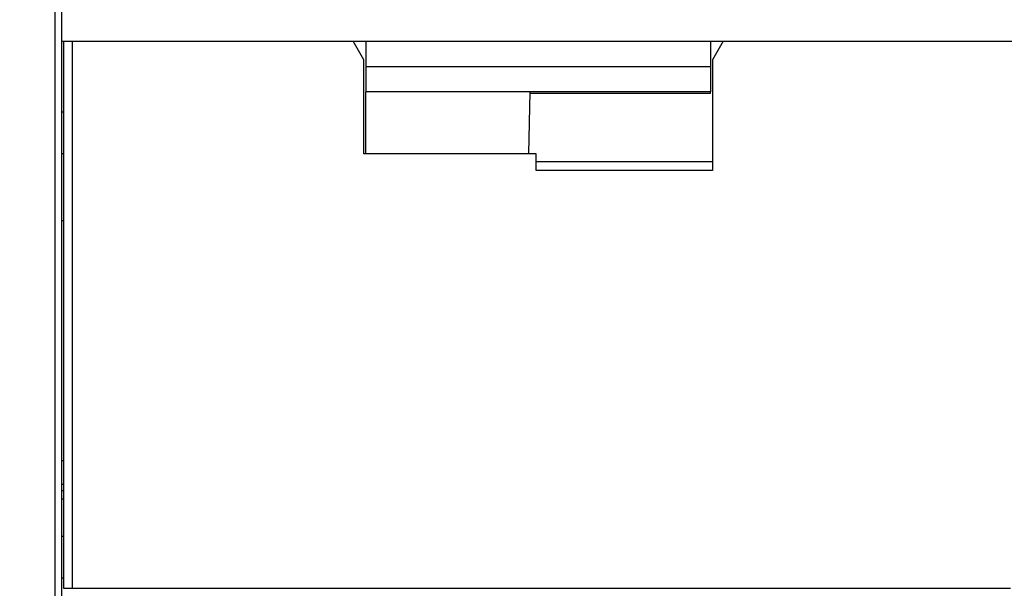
# Model space of a CAD drawing. Header units: millimetres. Extents: x 3 to 274, y 6 to 213.
# Tile 7 of 41: x 58 to 74, y 71 to 80. Entities that reach past the tile are written whole.
import ezdxf

# ---------------------------------------------------------------- set-up
doc = ezdxf.new("R2010")
doc.units = ezdxf.units.MM
doc.layers.add('DIMENSIONS', color=140, linetype='Continuous', lineweight=25)
doc.styles.add('SLDTEXTSTYLE0', font='TXT', dxfattribs={"width": 0.7})
doc.dimstyles.new('SLDDIMSTYLE0', dxfattribs={"dimtxt": 2.158008, "dimasz": 3.302, "dimexe": 0, "dimexo": 0.0625, "dimgap": 0.539502, "dimtad": 0, "dimtih": 1, "dimtoh": 1, "dimlfac": 1.5, "dimrnd": 1e-09, "dimzin": 12, "dimdsep": 46, "dimtxsty": 'SLDTEXTSTYLE0', "dimsah": 1, "dimcen": 0.09, "dimadec": 0, "dimazin": 3, "dimtfac": 1, "dimtofl": 0, "dimtmove": 0, "dimatfit": 3, "dimfxl": 1, "dimfrac": 2, "dimtolj": 1, "dimtzin": 12, "dimarcsym": 0})

# ---------------------------------------------------------------- blocks, each defined once
blk = doc.blocks.new('_D_1')
at = {"layer": 'DIMENSIONS', "transparency": 16777216}
for p, q in [((58.648, 125.22), (45.339, 125.22)), ((48.514, 125.22), (48.514, 99.945)), ((45.308, 96.032), (44.583, 96.032)), ((44.583, 96.032), (44.583, 92.602)), ((51.72, 96.032), (52.445, 96.032)), ((52.445, 96.032), (52.445, 92.602)), ((44.583, 92.602), (45.308, 92.602)), ((52.445, 92.602), (51.72, 92.602)), ((48.514, 64.408), (48.514, 92.119)), ((57.377, 64.408), (45.339, 64.408))]:
    blk.add_line(p, q, dxfattribs=at)
for points in [[(48.514, 125.22), (48.006, 121.918), (49.022, 121.918)], [(48.514, 64.408), (49.022, 67.71), (48.006, 67.71)]]:
    blk.add_solid(points, dxfattribs=at)
at = {"layer": 'DIMENSIONS', "transparency": 16777216, "char_height": 2.1167, "attachment_point": 1, "style": 'SLDTEXTSTYLE0'}
for s, insert in [('91.2', (45.308, 99.243)), ('3.59', (45.308, 95.33))]:
    blk.add_mtext(s, dxfattribs=dict(at, insert=insert))
blk = doc.blocks.new('_D_2')
at = {"layer": 'DIMENSIONS', "transparency": 16777216}
for p, q in [((62.242, 125.22), (33.339, 125.22)), ((36.514, 125.22), (36.514, 99.945)), ((33.308, 96.032), (32.583, 96.032)), ((32.583, 96.032), (32.583, 92.602)), ((39.72, 96.032), (40.445, 96.032)), ((40.445, 96.032), (40.445, 92.602)), ((32.583, 92.602), (33.308, 92.602)), ((40.445, 92.602), (39.72, 92.602)), ((36.514, 57.968), (36.514, 92.119)), ((57.511, 57.968), (33.339, 57.968))]:
    blk.add_line(p, q, dxfattribs=at)
for points in [[(36.514, 125.22), (36.006, 121.918), (37.022, 121.918)], [(36.514, 57.968), (37.022, 61.27), (36.006, 61.27)]]:
    blk.add_solid(points, dxfattribs=at)
at = {"layer": 'DIMENSIONS', "transparency": 16777216, "char_height": 2.1167, "attachment_point": 1, "style": 'SLDTEXTSTYLE0'}
for s, insert in [('100.9', (32.41, 99.243)), ('3.97', (33.308, 95.33))]:
    blk.add_mtext(s, dxfattribs=dict(at, insert=insert))

msp = doc.modelspace()

# ---------------------------------------------------------------- linework, layer by layer
for p, q in [((58.6139, 110.1512), (58.6139, 79.8179)), ((58.5139, 70.1845), (58.5139, 81.3512)), ((58.6139, 79.8179), (88.6806, 79.8179)), ((58.6139, 79.8179), (58.6139, 78.6987)), ((58.6473, 79.8179), (58.6473, 71.144)), ((58.7806, 79.8179), (58.7806, 71.1425)), ((63.4139, 79.5214), (63.2428, 79.8179)), ((63.4473, 79.8179), (63.4473, 79.4171)), ((68.9139, 79.8179), (68.9139, 79.4171)), ((69.1184, 79.8179), (68.9473, 79.5214)), ((63.4139, 78.0345), (63.4139, 79.5214)), ((63.4473, 79.4171), (68.9139, 79.4171)), ((63.4473, 79.4171), (63.4473, 79.0172)), ((68.9139, 79.4171), (68.9139, 79.017)), ((68.9473, 79.5214), (68.9473, 77.7666)), ((66.0456, 79.0171), (63.4473, 79.0172)), ((63.4473, 78.0345), (63.4473, 79.0172)), ((66.0456, 79.017), (66.0285, 78.0345)), ((68.9139, 78.9867), (66.0451, 78.9867)), ((68.9139, 79.017), (66.0456, 79.017)), ((68.9139, 78.9867), (68.9139, 79.017)), ((58.6139, 78.6987), (58.6473, 78.6987)), ((58.6139, 78.6987), (58.6139, 78.0345)), ((58.6473, 78.0345), (58.6139, 78.0345)), ((58.6139, 78.0345), (58.6139, 76.9679)), ((66.1473, 78.0345), (63.4139, 78.0345)), ((66.1473, 77.7666), (66.1473, 78.0345)), ((66.1473, 77.9131), (68.9473, 77.9131)), ((68.9473, 77.7666), (66.1473, 77.7666)), ((58.6473, 76.9679), (58.6139, 76.9679)), ((58.6139, 76.9679), (58.6139, 73.1679)), ((58.6139, 73.1679), (58.6473, 73.1679)), ((58.6139, 73.1679), (58.6139, 72.7911)), ((58.6139, 72.7911), (58.6473, 72.7911)), ((58.6139, 72.7911), (58.6139, 72.6868)), ((58.6139, 72.6868), (58.6139, 72.5597)), ((58.6473, 72.6868), (58.6139, 72.6868)), ((58.6139, 72.5597), (58.6139, 71.9653)), ((58.6139, 72.5597), (58.6473, 72.5597)), ((58.6139, 71.9653), (58.6473, 71.9653)), ((58.6139, 71.9653), (58.6139, 71.3012)), ((58.6473, 71.3012), (58.6139, 71.3012)), ((58.6139, 71.3012), (58.6139, 70.2345)), ((58.7806, 71.1425), (73.6806, 71.141))]:
    msp.add_line(p, q)
msp.add_open_spline([(58.6473, 71.144), (58.6473, 71.1437), (58.6616, 71.1435), (58.711, 71.143), (58.7457, 71.1427), (58.7806, 71.1425)], degree=3, knots=[0, 0, 0, 0, 0.5, 0.5, 1, 1, 1, 1])

# ---------------------------------------------------------------- dimensions: what is measured, and where the dimension line sits
at = {"layer": 'DIMENSIONS'}
for base, p1, p2, picture, middle in [((36.5139, 125.22), (58.7806, 57.9676), (63.5116, 125.22), '_D_2', (36.5139, 96.0317)), ((48.5139, 64.4076), (59.9181, 125.22), (58.6473, 64.4076), '_D_1', (48.5139, 96.0317))]:
    dim = msp.add_linear_dim(base=base, p1=p1, p2=p2, angle=90, dimstyle='SLDDIMSTYLE0', dxfattribs=at)
    dim.commit()
    dim.dimension.update_dxf_attribs({"geometry": picture, "text_midpoint": middle, "dimtype": 160})

doc.saveas('drawing.dxf')
